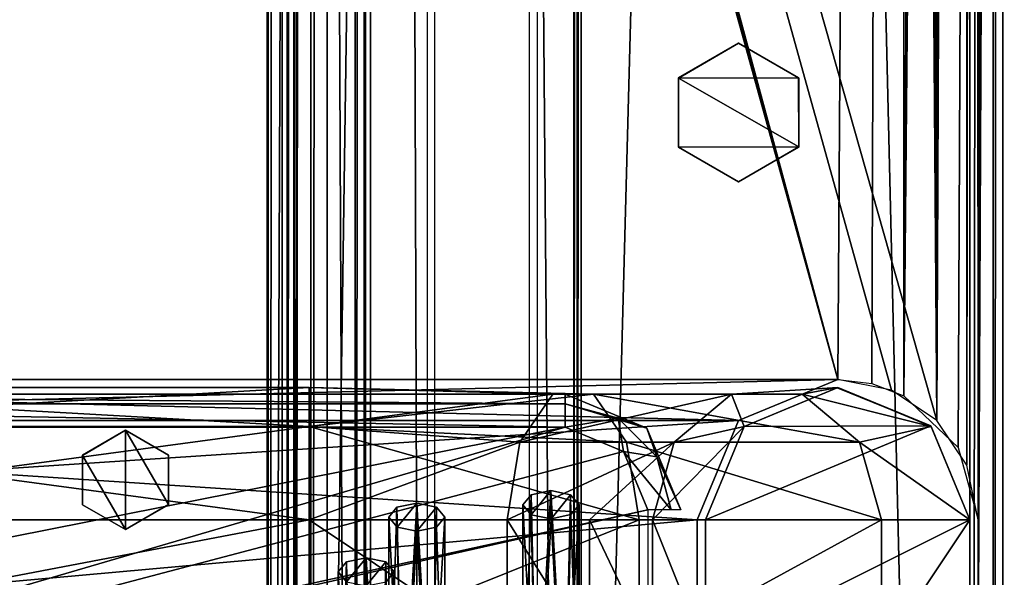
# Model space of a CAD drawing. Header units: millimetres. Extents: x -52 to 137, y -253 to 253.
# Tile 34 of 119: x 2 to 32, y -158 to -141. Entities that reach past the tile are written whole.
import ezdxf

# ---------------------------------------------------------------- set-up
doc = ezdxf.new("R2010")
doc.units = ezdxf.units.MM
doc.header["$LTSCALE"] = 65.185185
for name, color, linetype in [('1049', 7, 'CONTINUOUS'), ('1050', 7, 'CONTINUOUS'), ('1051', 7, 'CONTINUOUS'), ('1052', 7, 'CONTINUOUS'), ('1053', 7, 'CONTINUOUS'), ('1054', 7, 'CONTINUOUS'), ('1058', 7, 'CONTINUOUS'), ('1059', 7, 'CONTINUOUS'), ('1060', 7, 'CONTINUOUS'), ('1177', 7, 'CONTINUOUS'), ('1178', 7, 'CONTINUOUS'), ('1210', 7, 'CONTINUOUS'), ('1211', 7, 'CONTINUOUS'), ('1212', 7, 'CONTINUOUS'), ('1213', 7, 'CONTINUOUS'), ('1214', 7, 'CONTINUOUS'), ('1258', 7, 'CONTINUOUS'), ('1274', 7, 'CONTINUOUS'), ('1275', 7, 'CONTINUOUS'), ('1276', 7, 'CONTINUOUS'), ('1298', 7, 'CONTINUOUS'), ('1299', 7, 'CONTINUOUS'), ('1300', 7, 'CONTINUOUS'), ('244', 7, 'CONTINUOUS'), ('301', 7, 'CONTINUOUS'), ('302', 7, 'CONTINUOUS'), ('303', 7, 'CONTINUOUS'), ('306', 7, 'CONTINUOUS'), ('314', 7, 'CONTINUOUS'), ('315', 7, 'CONTINUOUS'), ('316', 7, 'CONTINUOUS'), ('317', 7, 'CONTINUOUS'), ('318', 7, 'CONTINUOUS'), ('319', 7, 'CONTINUOUS'), ('320', 7, 'CONTINUOUS'), ('321', 7, 'CONTINUOUS'), ('334', 7, 'CONTINUOUS'), ('337', 7, 'CONTINUOUS'), ('343', 7, 'CONTINUOUS'), ('345', 7, 'CONTINUOUS'), ('347', 7, 'CONTINUOUS'), ('395', 7, 'CONTINUOUS'), ('397', 7, 'CONTINUOUS'), ('398', 7, 'CONTINUOUS'), ('399', 7, 'CONTINUOUS'), ('400', 7, 'CONTINUOUS'), ('402', 7, 'CONTINUOUS'), ('403', 7, 'CONTINUOUS'), ('404', 7, 'CONTINUOUS'), ('405', 7, 'CONTINUOUS'), ('407', 7, 'CONTINUOUS')]:
    doc.layers.add(name, color=color, linetype=linetype)

msp = doc.modelspace()

# ---------------------------------------------------------------- linework, layer by layer
at = {"layer": '1049', "linetype": 'Continuous'}
for points in [[(11.38, -165.061, -93.161), (11.805, -165.429, -92.523), (11.38, -157.397, -88.736), (11.38, -165.061, -93.161)], [(11.38, -157.397, -88.736), (11.805, -165.429, -92.523), (11.634, -157.699, -88.212), (11.38, -157.397, -88.736)], [(12.829, -157.697, -88.215), (13.08, -165.061, -93.161), (13.08, -157.397, -88.736), (12.829, -157.697, -88.215)]]:
    msp.add_3dface(points, dxfattribs=at)
at = {"layer": '1050', "linetype": 'Continuous'}
for points in [[(11.631, -157.096, -89.256), (12.227, -156.972, -89.472), (11.805, -164.693, -93.798), (11.631, -157.096, -89.256)], [(11.805, -164.693, -93.798), (12.227, -156.972, -89.472), (12.655, -164.693, -93.798), (11.805, -164.693, -93.798)], [(12.227, -156.972, -89.472), (12.826, -157.094, -89.259), (12.655, -164.693, -93.798), (12.227, -156.972, -89.472)], [(11.38, -165.061, -93.161), (11.38, -157.397, -88.736), (11.631, -157.096, -89.256), (11.38, -165.061, -93.161)], [(11.38, -165.061, -93.161), (11.631, -157.096, -89.256), (11.805, -164.693, -93.798), (11.38, -165.061, -93.161)], [(12.826, -157.094, -89.259), (13.08, -157.397, -88.736), (12.655, -164.693, -93.798), (12.826, -157.094, -89.259)], [(13.08, -157.397, -88.736), (13.08, -165.061, -93.161), (12.655, -164.693, -93.798), (13.08, -157.397, -88.736)]]:
    msp.add_3dface(points, dxfattribs=at)
at = {"layer": '1051', "linetype": 'Continuous'}
for points in [[(11.634, -157.699, -88.212), (12.227, -156.972, -89.472), (11.631, -157.096, -89.256), (11.634, -157.699, -88.212)], [(11.634, -157.699, -88.212), (12.233, -157.822, -88), (12.227, -156.972, -89.472), (11.634, -157.699, -88.212)], [(12.233, -157.822, -88), (12.826, -157.094, -89.259), (12.227, -156.972, -89.472), (12.233, -157.822, -88)], [(11.38, -157.397, -88.736), (11.634, -157.699, -88.212), (11.631, -157.096, -89.256), (11.38, -157.397, -88.736)], [(12.233, -157.822, -88), (12.829, -157.697, -88.215), (12.826, -157.094, -89.259), (12.233, -157.822, -88)], [(12.829, -157.697, -88.215), (13.08, -157.397, -88.736), (12.826, -157.094, -89.259), (12.829, -157.697, -88.215)]]:
    msp.add_3dface(points, dxfattribs=at)
at = {"layer": '1052', "linetype": 'Continuous'}
for points in [[(17.221, -155.066, -92.773), (17.224, -155.669, -91.728), (17.817, -154.942, -92.988), (17.221, -155.066, -92.773)], [(17.224, -155.669, -91.728), (17.823, -155.792, -91.516), (17.817, -154.942, -92.988), (17.224, -155.669, -91.728)], [(17.817, -154.942, -92.988), (17.823, -155.792, -91.516), (18.416, -155.064, -92.775), (17.817, -154.942, -92.988)], [(16.97, -155.367, -92.252), (17.224, -155.669, -91.728), (17.221, -155.066, -92.773), (16.97, -155.367, -92.252)], [(17.823, -155.792, -91.516), (18.419, -155.667, -91.731), (18.416, -155.064, -92.775), (17.823, -155.792, -91.516)], [(18.419, -155.667, -91.731), (18.67, -155.367, -92.252), (18.416, -155.064, -92.775), (18.419, -155.667, -91.731)]]:
    msp.add_3dface(points, dxfattribs=at)
at = {"layer": '1053', "linetype": 'Continuous'}
for points in [[(17.224, -155.669, -91.728), (16.97, -155.367, -92.252), (17.395, -163.399, -96.039), (17.224, -155.669, -91.728)], [(17.395, -163.399, -96.039), (16.97, -155.367, -92.252), (16.97, -163.031, -96.677), (17.395, -163.399, -96.039)], [(18.67, -155.367, -92.252), (18.419, -155.667, -91.731), (18.67, -163.031, -96.677), (18.67, -155.367, -92.252)], [(17.823, -155.792, -91.516), (17.224, -155.669, -91.728), (17.395, -163.399, -96.039), (17.823, -155.792, -91.516)], [(18.245, -163.399, -96.039), (17.823, -155.792, -91.516), (17.395, -163.399, -96.039), (18.245, -163.399, -96.039)], [(18.419, -155.667, -91.731), (17.823, -155.792, -91.516), (18.245, -163.399, -96.039), (18.419, -155.667, -91.731)], [(18.67, -163.031, -96.677), (18.419, -155.667, -91.731), (18.245, -163.399, -96.039), (18.67, -163.031, -96.677)]]:
    msp.add_3dface(points, dxfattribs=at)
at = {"layer": '1054', "linetype": 'Continuous'}
for points in [[(17.221, -155.066, -92.773), (17.817, -154.942, -92.988), (17.395, -162.663, -97.314), (17.221, -155.066, -92.773)], [(17.395, -162.663, -97.314), (17.817, -154.942, -92.988), (18.245, -162.663, -97.314), (17.395, -162.663, -97.314)], [(17.817, -154.942, -92.988), (18.416, -155.064, -92.775), (18.245, -162.663, -97.314), (17.817, -154.942, -92.988)], [(16.97, -155.367, -92.252), (17.221, -155.066, -92.773), (16.97, -163.031, -96.677), (16.97, -155.367, -92.252)], [(16.97, -163.031, -96.677), (17.221, -155.066, -92.773), (17.395, -162.663, -97.314), (16.97, -163.031, -96.677)], [(18.416, -155.064, -92.775), (18.67, -155.367, -92.252), (18.245, -162.663, -97.314), (18.416, -155.064, -92.775)], [(18.67, -155.367, -92.252), (18.67, -163.031, -96.677), (18.245, -162.663, -97.314), (18.67, -155.367, -92.252)]]:
    msp.add_3dface(points, dxfattribs=at)
at = {"layer": '1058', "linetype": 'Continuous'}
for points in [[(12.91, -155.747, -91.594), (13.164, -156.049, -91.07), (13.161, -155.446, -92.114), (12.91, -155.747, -91.594)], [(13.161, -155.446, -92.114), (13.164, -156.049, -91.07), (13.757, -155.322, -92.33), (13.161, -155.446, -92.114)], [(13.164, -156.049, -91.07), (13.763, -156.172, -90.857), (13.757, -155.322, -92.33), (13.164, -156.049, -91.07)], [(13.757, -155.322, -92.33), (13.763, -156.172, -90.857), (14.356, -155.444, -92.117), (13.757, -155.322, -92.33)], [(13.763, -156.172, -90.857), (14.359, -156.047, -91.073), (14.356, -155.444, -92.117), (13.763, -156.172, -90.857)], [(14.359, -156.047, -91.073), (14.61, -155.747, -91.594), (14.356, -155.444, -92.117), (14.359, -156.047, -91.073)]]:
    msp.add_3dface(points, dxfattribs=at)
at = {"layer": '1059', "linetype": 'Continuous'}
for points in [[(13.164, -156.049, -91.07), (12.91, -155.747, -91.594), (13.335, -163.779, -95.381), (13.164, -156.049, -91.07)], [(13.335, -163.779, -95.381), (12.91, -155.747, -91.594), (12.91, -163.411, -96.019), (13.335, -163.779, -95.381)], [(14.61, -155.747, -91.594), (14.359, -156.047, -91.073), (14.61, -163.411, -96.019), (14.61, -155.747, -91.594)], [(13.763, -156.172, -90.857), (13.164, -156.049, -91.07), (13.335, -163.779, -95.381), (13.763, -156.172, -90.857)], [(14.359, -156.047, -91.073), (13.763, -156.172, -90.857), (14.185, -163.779, -95.381), (14.359, -156.047, -91.073)], [(14.61, -163.411, -96.019), (14.359, -156.047, -91.073), (14.185, -163.779, -95.381), (14.61, -163.411, -96.019)], [(14.185, -163.779, -95.381), (13.763, -156.172, -90.857), (13.335, -163.779, -95.381), (14.185, -163.779, -95.381)]]:
    msp.add_3dface(points, dxfattribs=at)
at = {"layer": '1060', "linetype": 'Continuous'}
for points in [[(12.91, -155.747, -91.594), (13.161, -155.446, -92.114), (12.91, -163.411, -96.019), (12.91, -155.747, -91.594)], [(12.91, -163.411, -96.019), (13.161, -155.446, -92.114), (13.335, -163.043, -96.656), (12.91, -163.411, -96.019)], [(13.161, -155.446, -92.114), (13.757, -155.322, -92.33), (13.335, -163.043, -96.656), (13.161, -155.446, -92.114)], [(13.335, -163.043, -96.656), (13.757, -155.322, -92.33), (14.185, -163.043, -96.656), (13.335, -163.043, -96.656)], [(13.757, -155.322, -92.33), (14.356, -155.444, -92.117), (14.185, -163.043, -96.656), (13.757, -155.322, -92.33)], [(14.356, -155.444, -92.117), (14.61, -155.747, -91.594), (14.185, -163.043, -96.656), (14.356, -155.444, -92.117)], [(14.61, -155.747, -91.594), (14.61, -163.411, -96.019), (14.185, -163.043, -96.656), (14.61, -155.747, -91.594)]]:
    msp.add_3dface(points, dxfattribs=at)
at = {"layer": '1177', "linetype": 'Continuous'}
for points in [[(17.399, 247.5, 41.044), (17.399, -247.5, 41.044), (30.5, 247.5, 41.044), (17.399, 247.5, 41.044)], [(30.5, 247.5, 41.044), (17.399, -247.5, 41.044), (30.5, -247.5, 41.044), (30.5, 247.5, 41.044)]]:
    msp.add_3dface(points, dxfattribs=at)
at = {"layer": '1178', "linetype": 'Continuous'}
for points in [[(30.5, 247.5, 41.044), (30.5, -247.5, 41.044), (32.621, -247.5, 40.166), (30.5, 247.5, 41.044)], [(32.621, 247.5, 40.166), (30.5, 247.5, 41.044), (32.621, -247.5, 40.166), (32.621, 247.5, 40.166)]]:
    msp.add_3dface(points, dxfattribs=at)
at = {"layer": '1210', "linetype": 'Continuous'}
for points in [[(31.5, -247.5, 5.784), (31.5, -247.5, 36.544), (31.5, 247.5, 36.544), (31.5, -247.5, 5.784)], [(31.5, 247.5, 5.784), (31.5, -247.5, 5.784), (31.5, 247.5, 36.544), (31.5, 247.5, 5.784)]]:
    msp.add_3dface(points, dxfattribs=at)
at = {"layer": '1211', "linetype": 'Continuous'}
for points in [[(30.5, 247.5, 37.544), (31.207, 247.5, 37.252), (30.5, -247.5, 37.544), (30.5, 247.5, 37.544)], [(30.5, -247.5, 37.544), (31.207, 247.5, 37.252), (31.207, -247.5, 37.252), (30.5, -247.5, 37.544)], [(31.5, 247.5, 36.544), (31.5, -247.5, 36.544), (31.207, -247.5, 37.252), (31.5, 247.5, 36.544)], [(31.207, 247.5, 37.252), (31.5, 247.5, 36.544), (31.207, -247.5, 37.252), (31.207, 247.5, 37.252)]]:
    msp.add_3dface(points, dxfattribs=at)
at = {"layer": '1212', "linetype": 'Continuous'}
for points in [[(30.5, 247.5, 37.544), (30.5, -247.5, 37.544), (18.734, 247.5, 37.544), (30.5, 247.5, 37.544)], [(18.734, 247.5, 37.544), (30.5, -247.5, 37.544), (18.734, -247.5, 37.544), (18.734, 247.5, 37.544)]]:
    msp.add_3dface(points, dxfattribs=at)
at = {"layer": '1213', "linetype": 'Continuous'}
for points in [[(18.508, -247.5, 37.491), (18.508, 247.5, 37.491), (18.618, 247.5, 37.531), (18.508, -247.5, 37.491)], [(18.618, -247.5, 37.531), (18.508, -247.5, 37.491), (18.618, 247.5, 37.531), (18.618, -247.5, 37.531)], [(18.734, 247.5, 37.544), (18.734, -247.5, 37.544), (18.618, -247.5, 37.531), (18.734, 247.5, 37.544)], [(18.734, 247.5, 37.544), (18.618, -247.5, 37.531), (18.618, 247.5, 37.531), (18.734, 247.5, 37.544)]]:
    msp.add_3dface(points, dxfattribs=at)
at = {"layer": '1214', "linetype": 'Continuous'}
for points in [[(18.508, 247.5, 37.491), (18.508, -247.5, 37.491), (14.305, 247.5, 35.363), (18.508, 247.5, 37.491)], [(14.305, 247.5, 35.363), (18.508, -247.5, 37.491), (14.305, -247.5, 35.363), (14.305, 247.5, 35.363)]]:
    msp.add_3dface(points, dxfattribs=at)
at = {"layer": '1258', "linetype": 'Continuous'}
for points in [[(31.5, -200.874, -65.138), (31.5, -238.161, -65.138), (31.5, 247, 5.284), (31.5, -200.874, -65.138)], [(31.5, 247, 5.284), (31.5, -238.161, -65.138), (31.5, -239.929, -64.406), (31.5, 247, 5.284)], [(31.5, -198.375, -65.81), (31.5, -200.874, -65.138), (31.5, 247, 5.284), (31.5, -198.375, -65.81)], [(31.5, -196.544, -67.638), (31.5, -198.375, -65.81), (31.5, 247, 5.284), (31.5, -196.544, -67.638)], [(31.5, -173.611, -107.36), (31.5, -196.544, -67.638), (31.5, 247, 5.284), (31.5, -173.611, -107.36)], [(31.5, 196.544, -67.638), (31.5, -173.611, -107.36), (31.5, 247, 5.284), (31.5, 196.544, -67.638)], [(31.5, -247, 5.284), (31.5, 247, 5.284), (31.5, -247, -30.454), (31.5, -247, 5.284)], [(31.5, -247, -30.454), (31.5, 247, 5.284), (31.5, -246.809, -31.411), (31.5, -247, -30.454)], [(31.5, -246.809, -31.411), (31.5, 247, 5.284), (31.5, -246.268, -32.222), (31.5, -246.809, -31.411)], [(31.5, -246.268, -32.222), (31.5, 247, 5.284), (31.5, -242.126, -36.364), (31.5, -246.268, -32.222)], [(31.5, -242.126, -36.364), (31.5, 247, 5.284), (31.5, -241.042, -37.987), (31.5, -242.126, -36.364)], [(31.5, -241.042, -37.987), (31.5, 247, 5.284), (31.5, -240.661, -39.9), (31.5, -241.042, -37.987)], [(31.5, -240.661, -39.9), (31.5, 247, 5.284), (31.5, -240.661, -62.638), (31.5, -240.661, -39.9)], [(31.5, -240.661, -62.638), (31.5, 247, 5.284), (31.5, -239.929, -64.406), (31.5, -240.661, -62.638)], [(31.5, 173.611, -107.36), (31.5, -173.611, -107.36), (31.5, 196.544, -67.638), (31.5, 173.611, -107.36)]]:
    msp.add_3dface(points, dxfattribs=at)
at = {"layer": '1274', "color": 7, "linetype": 'Continuous'}
for points in [[(4.944, -153.116, -107.36), (3.645, -153.866, -114.36), (3.64, -153.875, -107.36), (4.944, -153.116, -107.36)], [(4.944, -153.116, -114.36), (3.645, -153.866, -114.36), (4.944, -153.116, -107.36), (4.944, -153.116, -114.36)], [(3.645, -153.866, -114.36), (3.645, -155.366, -114.36), (3.64, -153.875, -107.36), (3.645, -153.866, -114.36)], [(3.64, -153.875, -107.36), (3.645, -155.366, -114.36), (3.646, -155.366, -107.36), (3.64, -153.875, -107.36)], [(3.645, -155.366, -114.36), (4.944, -156.116, -114.36), (3.646, -155.366, -107.36), (3.645, -155.366, -114.36)], [(3.646, -155.366, -107.36), (4.944, -156.116, -114.36), (4.944, -156.116, -107.36), (3.646, -155.366, -107.36)]]:
    msp.add_3dface(points, dxfattribs=at)
at = {"layer": '1275', "color": 7, "linetype": 'Continuous'}
for points in [[(4.944, -153.116, -114.36), (4.944, -153.116, -107.36), (6.242, -153.865, -107.36), (4.944, -153.116, -114.36)], [(6.243, -153.866, -114.36), (4.944, -153.116, -114.36), (6.242, -153.865, -107.36), (6.243, -153.866, -114.36)], [(6.248, -155.356, -107.36), (6.243, -153.866, -114.36), (6.242, -153.865, -107.36), (6.248, -155.356, -107.36)], [(6.243, -155.366, -114.36), (6.243, -153.866, -114.36), (6.248, -155.356, -107.36), (6.243, -155.366, -114.36)], [(4.944, -156.116, -107.36), (6.243, -155.366, -114.36), (6.248, -155.356, -107.36), (4.944, -156.116, -107.36)], [(4.944, -156.116, -107.36), (4.944, -156.116, -114.36), (6.243, -155.366, -114.36), (4.944, -156.116, -107.36)]]:
    msp.add_3dface(points, dxfattribs=at)
at = {"layer": '1276', "color": 7, "linetype": 'Continuous'}
for points in [[(4.944, -153.116, -107.36), (3.64, -153.875, -107.36), (4.944, -156.116, -107.36), (4.944, -153.116, -107.36)], [(4.944, -153.116, -107.36), (4.944, -156.116, -107.36), (6.248, -155.356, -107.36), (4.944, -153.116, -107.36)], [(4.944, -153.116, -107.36), (6.248, -155.356, -107.36), (6.242, -153.865, -107.36), (4.944, -153.116, -107.36)], [(3.64, -153.875, -107.36), (3.646, -155.366, -107.36), (4.944, -156.116, -107.36), (3.64, -153.875, -107.36)]]:
    msp.add_3dface(points, dxfattribs=at)
at = {"layer": '1298', "color": 7, "linetype": 'Continuous'}
for points in [[(23.5, -141.4, -108.36), (21.676, -142.461, -108.36), (25.316, -142.447, -108.36), (23.5, -141.4, -108.36)], [(25.316, -142.447, -108.36), (21.676, -142.461, -108.36), (25.324, -144.539, -108.36), (25.316, -142.447, -108.36)], [(21.676, -142.461, -108.36), (21.684, -144.553, -108.36), (25.324, -144.539, -108.36), (21.676, -142.461, -108.36)], [(21.684, -144.553, -108.36), (23.5, -145.6, -108.36), (25.324, -144.539, -108.36), (21.684, -144.553, -108.36)]]:
    msp.add_3dface(points, dxfattribs=at)
at = {"layer": '1299', "color": 7, "linetype": 'Continuous'}
for points in [[(21.676, -142.461, -108.36), (23.5, -141.4, -108.36), (21.681, -142.45, -114.36), (21.676, -142.461, -108.36)], [(21.681, -142.45, -114.36), (23.5, -141.4, -108.36), (23.5, -141.4, -114.36), (21.681, -142.45, -114.36)], [(21.681, -144.55, -114.36), (21.676, -142.461, -108.36), (21.681, -142.45, -114.36), (21.681, -144.55, -114.36)], [(21.684, -144.553, -108.36), (21.676, -142.461, -108.36), (21.681, -144.55, -114.36), (21.684, -144.553, -108.36)], [(23.5, -145.6, -114.36), (21.684, -144.553, -108.36), (21.681, -144.55, -114.36), (23.5, -145.6, -114.36)], [(23.5, -145.6, -108.36), (21.684, -144.553, -108.36), (23.5, -145.6, -114.36), (23.5, -145.6, -108.36)]]:
    msp.add_3dface(points, dxfattribs=at)
at = {"layer": '1300', "color": 7, "linetype": 'Continuous'}
for points in [[(23.5, -141.4, -108.36), (25.316, -142.447, -108.36), (23.5, -141.4, -114.36), (23.5, -141.4, -108.36)], [(23.5, -141.4, -114.36), (25.316, -142.447, -108.36), (25.319, -142.45, -114.36), (23.5, -141.4, -114.36)], [(25.316, -142.447, -108.36), (25.324, -144.539, -108.36), (25.319, -142.45, -114.36), (25.316, -142.447, -108.36)], [(25.319, -142.45, -114.36), (25.324, -144.539, -108.36), (25.319, -144.55, -114.36), (25.319, -142.45, -114.36)], [(25.324, -144.539, -108.36), (23.5, -145.6, -108.36), (25.319, -144.55, -114.36), (25.324, -144.539, -108.36)], [(23.5, -145.6, -108.36), (23.5, -145.6, -114.36), (25.319, -144.55, -114.36), (23.5, -145.6, -108.36)]]:
    msp.add_3dface(points, dxfattribs=at)
at = {"layer": '244', "color": 7, "linetype": 'Continuous'}
for points in [[(18.25, -153.025, -122.063), (20.018, -153.757, -122.063), (-22.825, -165.052, -122.063), (18.25, -153.025, -122.063)], [(-20.75, -160.75, -122.063), (18.25, -153.025, -122.063), (-22.825, -165.052, -122.063), (-20.75, -160.75, -122.063)], [(-18.25, -153.025, -122.063), (18.25, -153.025, -122.063), (-20.75, -160.75, -122.063), (-18.25, -153.025, -122.063)], [(20.018, -153.757, -122.063), (20.75, -155.525, -122.063), (-22.825, -165.052, -122.063), (20.018, -153.757, -122.063)], [(20.75, -160.75, -122.063), (-35.858, -168.293, -122.063), (20.75, -155.525, -122.063), (20.75, -160.75, -122.063)], [(20.75, -155.525, -122.063), (-35.858, -168.293, -122.063), (-22.825, -165.052, -122.063), (20.75, -155.525, -122.063)]]:
    msp.add_3dface(points, dxfattribs=at)
at = {"layer": '301', "color": 7, "linetype": 'Continuous'}
for points in [[(18.25, -152.317, -121.77), (18.25, -152.025, -121.063), (20.725, -153.05, -121.063), (18.25, -152.317, -121.77)], [(18.25, -153.025, -122.063), (18.25, -152.317, -121.77), (19.854, -152.747, -121.77), (18.25, -153.025, -122.063)], [(19.854, -152.747, -121.77), (18.25, -152.317, -121.77), (20.725, -153.05, -121.063), (19.854, -152.747, -121.77)], [(20.018, -153.757, -122.063), (18.25, -153.025, -122.063), (19.854, -152.747, -121.77), (20.018, -153.757, -122.063)], [(20.018, -153.757, -122.063), (19.854, -152.747, -121.77), (21.027, -153.921, -121.77), (20.018, -153.757, -122.063)], [(21.027, -153.921, -121.77), (19.854, -152.747, -121.77), (20.725, -153.05, -121.063), (21.027, -153.921, -121.77)], [(21.75, -155.525, -121.063), (21.027, -153.921, -121.77), (20.725, -153.05, -121.063), (21.75, -155.525, -121.063)], [(20.75, -155.525, -122.063), (20.018, -153.757, -122.063), (21.457, -155.525, -121.77), (20.75, -155.525, -122.063)], [(20.018, -153.757, -122.063), (21.027, -153.921, -121.77), (21.457, -155.525, -121.77), (20.018, -153.757, -122.063)], [(21.457, -155.525, -121.77), (21.027, -153.921, -121.77), (21.75, -155.525, -121.063), (21.457, -155.525, -121.77)]]:
    msp.add_3dface(points, dxfattribs=at)
at = {"layer": '302', "color": 7, "linetype": 'Continuous'}
for points in [[(18.25, -152.025, -121.063), (18.25, -152.317, -121.77), (-18.25, -152.025, -121.063), (18.25, -152.025, -121.063)], [(-18.25, -152.025, -121.063), (18.25, -152.317, -121.77), (-18.25, -152.317, -121.77), (-18.25, -152.025, -121.063)], [(18.25, -153.025, -122.063), (-18.25, -153.025, -122.063), (-18.25, -152.317, -121.77), (18.25, -153.025, -122.063)], [(18.25, -152.317, -121.77), (18.25, -153.025, -122.063), (-18.25, -152.317, -121.77), (18.25, -152.317, -121.77)]]:
    msp.add_3dface(points, dxfattribs=at)
at = {"layer": '303', "color": 7, "linetype": 'Continuous'}
for points in [[(18.25, -152.025, -121.063), (-18.25, -152.025, -121.063), (18.25, -152.025, -119.36), (18.25, -152.025, -121.063)], [(18.25, -152.025, -119.36), (-18.25, -152.025, -121.063), (-18.25, -152.025, -119.36), (18.25, -152.025, -119.36)]]:
    msp.add_3dface(points, dxfattribs=at)
at = {"layer": '306', "color": 7, "linetype": 'Continuous'}
for points in [[(20.725, -153.05, -121.063), (18.25, -152.025, -121.063), (20.725, -153.05, -119.36), (20.725, -153.05, -121.063)], [(18.25, -152.025, -121.063), (18.25, -152.025, -119.36), (20.725, -153.05, -119.36), (18.25, -152.025, -121.063)], [(21.75, -155.525, -121.063), (20.725, -153.05, -121.063), (21.75, -155.525, -119.36), (21.75, -155.525, -121.063)], [(21.75, -155.525, -119.36), (20.725, -153.05, -121.063), (20.725, -153.05, -119.36), (21.75, -155.525, -119.36)]]:
    msp.add_3dface(points, dxfattribs=at)
at = {"layer": '314', "linetype": 'Continuous'}
for points in [[(9.836, 247.5, 37.012), (10.036, 247.5, 36.568), (9.836, -247.5, 37.012), (9.836, 247.5, 37.012)], [(9.836, -247.5, 37.012), (10.036, 247.5, 36.568), (10.036, -247.5, 36.568), (9.836, -247.5, 37.012)], [(10.108, 247.5, 37.416), (9.836, 247.5, 37.012), (10.108, -247.5, 37.416), (10.108, 247.5, 37.416)], [(10.108, -247.5, 37.416), (9.836, 247.5, 37.012), (9.836, -247.5, 37.012), (10.108, -247.5, 37.416)]]:
    msp.add_3dface(points, dxfattribs=at)
at = {"layer": '315', "linetype": 'Continuous'}
for points in [[(10.108, 247.5, 37.416), (10.108, -247.5, 37.416), (17.173, 247.5, 40.991), (10.108, 247.5, 37.416)], [(17.173, 247.5, 40.991), (10.108, -247.5, 37.416), (17.173, -247.5, 40.991), (17.173, 247.5, 40.991)]]:
    msp.add_3dface(points, dxfattribs=at)
at = {"layer": '316', "linetype": 'Continuous'}
for points in [[(12.355, -247.5, 31.299), (12.355, 247.5, 31.299), (14.075, -247.5, 35.122), (12.355, -247.5, 31.299)], [(14.075, -247.5, 35.122), (12.355, 247.5, 31.299), (14.075, 247.5, 35.122), (14.075, -247.5, 35.122)]]:
    msp.add_3dface(points, dxfattribs=at)
at = {"layer": '317', "linetype": 'Continuous'}
for points in [[(11.899, -247.5, 31.004), (11.899, 247.5, 31.004), (12.171, 247.5, 31.085), (11.899, -247.5, 31.004)], [(11.899, -247.5, 31.004), (12.171, 247.5, 31.085), (12.171, -247.5, 31.085), (11.899, -247.5, 31.004)], [(12.171, 247.5, 31.085), (12.355, 247.5, 31.299), (12.171, -247.5, 31.085), (12.171, 247.5, 31.085)], [(12.171, -247.5, 31.085), (12.355, 247.5, 31.299), (12.355, -247.5, 31.299), (12.171, -247.5, 31.085)]]:
    msp.add_3dface(points, dxfattribs=at)
at = {"layer": '318', "linetype": 'Continuous'}
for points in [[(9.684, -247.5, 31.004), (9.684, 247.5, 31.004), (11.899, -247.5, 31.004), (9.684, -247.5, 31.004)], [(11.899, -247.5, 31.004), (9.684, 247.5, 31.004), (11.899, 247.5, 31.004), (11.899, -247.5, 31.004)]]:
    msp.add_3dface(points, dxfattribs=at)
at = {"layer": '319', "linetype": 'Continuous'}
for points in [[(9.228, -247.5, 31.71), (9.228, 247.5, 31.71), (9.264, 247.5, 31.233), (9.228, -247.5, 31.71)], [(9.228, -247.5, 31.71), (9.264, 247.5, 31.233), (9.264, -247.5, 31.233), (9.228, -247.5, 31.71)], [(9.264, 247.5, 31.233), (9.684, 247.5, 31.004), (9.264, -247.5, 31.233), (9.264, 247.5, 31.233)], [(9.264, -247.5, 31.233), (9.684, 247.5, 31.004), (9.684, -247.5, 31.004), (9.264, -247.5, 31.233)]]:
    msp.add_3dface(points, dxfattribs=at)
at = {"layer": '320', "linetype": 'Continuous'}
for points in [[(11.048, -247.5, 35.755), (11.048, 247.5, 35.755), (9.228, -247.5, 31.71), (11.048, -247.5, 35.755)], [(11.048, 247.5, 35.755), (9.228, 247.5, 31.71), (9.228, -247.5, 31.71), (11.048, 247.5, 35.755)]]:
    msp.add_3dface(points, dxfattribs=at)
at = {"layer": '321', "linetype": 'Continuous'}
for points in [[(10.036, -247.5, 36.568), (10.036, 247.5, 36.568), (10.549, 247.5, 36.171), (10.036, -247.5, 36.568)], [(10.549, -247.5, 36.171), (10.036, -247.5, 36.568), (10.549, 247.5, 36.171), (10.549, -247.5, 36.171)], [(11.048, -247.5, 35.755), (10.549, -247.5, 36.171), (11.048, 247.5, 35.755), (11.048, -247.5, 35.755)], [(11.048, 247.5, 35.755), (10.549, -247.5, 36.171), (10.549, 247.5, 36.171), (11.048, 247.5, 35.755)]]:
    msp.add_3dface(points, dxfattribs=at)
at = {"layer": '334', "color": 7, "linetype": 'Continuous'}
for points in [[(28.5, -152.075, -100.36), (28.5, 152.08, -100.36), (28.5, -152.075, -114.36), (28.5, -152.075, -100.36)], [(28.5, -152.075, -114.36), (28.5, 152.08, -100.36), (28.5, 152.08, -114.36), (28.5, -152.075, -114.36)]]:
    msp.add_3dface(points, dxfattribs=at)
at = {"layer": '337', "color": 7, "linetype": 'Continuous'}
for points in [[(28.5, -152.075, -100.36), (30.143, -153.639, -100.36), (31.5, 170, -100.36), (28.5, -152.075, -100.36)], [(30.75, 155.83, -100.36), (28.5, -152.075, -100.36), (31.5, 170, -100.36), (30.75, 155.83, -100.36)], [(30.143, -153.639, -100.36), (30.75, -155.825, -100.36), (31.5, 170, -100.36), (30.143, -153.639, -100.36)], [(30.75, -159.825, -100.36), (31.5, -170, -100.36), (31.5, 170, -100.36), (30.75, -159.825, -100.36)], [(30.75, -155.825, -100.36), (30.75, -159.825, -100.36), (31.5, 170, -100.36), (30.75, -155.825, -100.36)], [(30.143, 153.644, -100.36), (28.5, -152.075, -100.36), (30.75, 155.83, -100.36), (30.143, 153.644, -100.36)], [(28.5, 152.08, -100.36), (28.5, -152.075, -100.36), (30.143, 153.644, -100.36), (28.5, 152.08, -100.36)]]:
    msp.add_3dface(points, dxfattribs=at)
at = {"layer": '343', "color": 7, "linetype": 'Continuous'}
for points in [[(-29.5, 50.5, -119.36), (-28.791, 50.128, -119.36), (26.5, -151.575, -119.36), (-29.5, 50.5, -119.36)], [(-26.5, -151.575, -119.36), (-29.5, 50.5, -119.36), (26.5, -151.575, -119.36), (-26.5, -151.575, -119.36)], [(29.5, 50.5, -119.36), (29.5, -152.815, -119.36), (28.791, 50.128, -119.36), (29.5, 50.5, -119.36)], [(-28.791, 50.128, -119.36), (-28, 50, -119.36), (26.5, -151.575, -119.36), (-28.791, 50.128, -119.36)], [(28.791, 50.128, -119.36), (29.5, -152.815, -119.36), (28, 50, -119.36), (28.791, 50.128, -119.36)], [(28, 50, -119.36), (29.5, -152.815, -119.36), (-28, 50, -119.36), (28, 50, -119.36)], [(-28, 50, -119.36), (29.5, -152.815, -119.36), (28.123, -151.898, -119.36), (-28, 50, -119.36)], [(26.5, -151.575, -119.36), (-28, 50, -119.36), (28.123, -151.898, -119.36), (26.5, -151.575, -119.36)], [(-23.495, -152.821, -119.36), (-26.5, -151.575, -119.36), (23.496, -152.82, -119.36), (-23.495, -152.821, -119.36)], [(23.496, -152.82, -119.36), (-26.5, -151.575, -119.36), (26.5, -151.575, -119.36), (23.496, -152.82, -119.36)], [(22.25, -155.825, -119.36), (-23.495, -152.821, -119.36), (23.496, -152.82, -119.36), (22.25, -155.825, -119.36)], [(-22.25, -155.825, -119.36), (-23.495, -152.821, -119.36), (22.25, -155.825, -119.36), (-22.25, -155.825, -119.36)], [(-22.25, -159.825, -119.36), (-22.25, -155.825, -119.36), (22.25, -159.825, -119.36), (-22.25, -159.825, -119.36)], [(22.25, -159.825, -119.36), (-22.25, -155.825, -119.36), (22.25, -155.825, -119.36), (22.25, -159.825, -119.36)]]:
    msp.add_3dface(points, dxfattribs=at)
at = {"layer": '345', "color": 7, "linetype": 'Continuous'}
for points in [[(-26.5, -151.575, -114.36), (28.5, 152.08, -114.36), (27.531, 151.707, -114.36), (-26.5, -151.575, -114.36)], [(28.5, 152.08, -114.36), (-26.5, -151.575, -114.36), (26.5, -151.575, -114.36), (28.5, 152.08, -114.36)], [(27.531, -151.702, -114.36), (28.5, 152.08, -114.36), (26.5, -151.575, -114.36), (27.531, -151.702, -114.36)], [(28.5, -152.075, -114.36), (28.5, 152.08, -114.36), (27.531, -151.702, -114.36), (28.5, -152.075, -114.36)], [(26.5, 151.58, -114.36), (-26.5, -151.575, -114.36), (27.531, 151.707, -114.36), (26.5, 151.58, -114.36)], [(-28.5, -152.075, -114.36), (-27.531, -151.702, -114.36), (26.5, 151.58, -114.36), (-28.5, -152.075, -114.36)], [(-26.5, 151.58, -114.36), (-28.5, -152.075, -114.36), (26.5, 151.58, -114.36), (-26.5, 151.58, -114.36)], [(-27.531, -151.702, -114.36), (-26.5, -151.575, -114.36), (26.5, 151.58, -114.36), (-27.531, -151.702, -114.36)], [(-26.5, -151.575, -114.36), (-23.496, -152.82, -114.36), (26.5, -151.575, -114.36), (-26.5, -151.575, -114.36)], [(26.5, -151.575, -114.36), (-23.496, -152.82, -114.36), (23.495, -152.821, -114.36), (26.5, -151.575, -114.36)], [(-23.496, -152.82, -114.36), (-22.25, -155.825, -114.36), (23.495, -152.821, -114.36), (-23.496, -152.82, -114.36)], [(23.495, -152.821, -114.36), (-22.25, -155.825, -114.36), (22.25, -155.825, -114.36), (23.495, -152.821, -114.36)], [(22.25, -155.825, -114.36), (-22.25, -155.825, -114.36), (-22.25, -159.825, -114.36), (22.25, -155.825, -114.36)], [(22.25, -159.825, -114.36), (22.25, -155.825, -114.36), (-22.25, -159.825, -114.36), (22.25, -159.825, -114.36)]]:
    msp.add_3dface(points, dxfattribs=at)
at = {"layer": '347', "color": 7, "linetype": 'Continuous'}
for points in [[(32.328, 170, -118.188), (32.328, -170, -118.188), (30.75, -159.825, -119.16), (32.328, 170, -118.188)], [(30.75, -155.825, -119.16), (32.328, 170, -118.188), (30.75, -159.825, -119.16), (30.75, -155.825, -119.16)], [(32.328, 170, -118.188), (30.75, -155.825, -119.16), (30.75, 155.83, -119.16), (32.328, 170, -118.188)], [(30.75, -155.825, -119.16), (30.643, 52.5, -119.193), (30.75, 155.83, -119.16), (30.75, -155.825, -119.16)], [(30.348, 51.393, -119.269), (30.643, 52.5, -119.193), (30.411, -154.166, -119.255), (30.348, 51.393, -119.269)], [(30.411, -154.166, -119.255), (30.643, 52.5, -119.193), (30.75, -155.825, -119.16), (30.411, -154.166, -119.255)], [(29.5, 50.5, -119.36), (30.348, 51.393, -119.269), (29.5, -152.815, -119.36), (29.5, 50.5, -119.36)], [(29.5, -152.815, -119.36), (30.348, 51.393, -119.269), (30.411, -154.166, -119.255), (29.5, -152.815, -119.36)]]:
    msp.add_3dface(points, dxfattribs=at)
at = {"layer": '395', "color": 7, "linetype": 'Continuous'}
for points in [[(10.5, -155.825, -160.356), (10.5, -159.825, -160.356), (-10.5, -159.825, -160.356), (10.5, -155.825, -160.356)], [(-10.5, -155.825, -160.356), (10.5, -155.825, -160.356), (-10.5, -159.825, -160.356), (-10.5, -155.825, -160.356)]]:
    msp.add_3dface(points, dxfattribs=at)
at = {"layer": '397', "color": 7, "linetype": 'Continuous'}
for points in [[(-10.5, -159.825, -152.356), (10.5, -159.825, -152.356), (-10.5, -155.825, -152.356), (-10.5, -159.825, -152.356)], [(10.5, -159.825, -152.356), (10.5, -155.825, -152.356), (-10.5, -155.825, -152.356), (10.5, -159.825, -152.356)]]:
    msp.add_3dface(points, dxfattribs=at)
at = {"layer": '398', "color": 7, "linetype": 'Continuous'}
for points in [[(10.5, -151.825, -156.356), (10.5, -152.997, -159.184), (-10.5, -151.825, -156.356), (10.5, -151.825, -156.356)], [(-10.5, -151.825, -156.356), (10.5, -152.997, -159.184), (-10.5, -152.997, -159.184), (-10.5, -151.825, -156.356)], [(10.5, -152.997, -153.527), (10.5, -151.825, -156.356), (-10.5, -152.997, -153.527), (10.5, -152.997, -153.527)], [(-10.5, -152.997, -153.527), (10.5, -151.825, -156.356), (-10.5, -151.825, -156.356), (-10.5, -152.997, -153.527)], [(10.5, -155.825, -160.356), (-10.5, -155.825, -160.356), (-10.5, -152.997, -159.184), (10.5, -155.825, -160.356)], [(10.5, -152.997, -159.184), (10.5, -155.825, -160.356), (-10.5, -152.997, -159.184), (10.5, -152.997, -159.184)], [(-10.5, -155.825, -152.356), (10.5, -155.825, -152.356), (10.5, -152.997, -153.527), (-10.5, -155.825, -152.356)], [(-10.5, -155.825, -152.356), (10.5, -152.997, -153.527), (-10.5, -152.997, -153.527), (-10.5, -155.825, -152.356)]]:
    msp.add_3dface(points, dxfattribs=at)
at = {"layer": '399', "color": 7, "linetype": 'Continuous'}
for points in [[(10.5, -152.997, -159.184), (10.5, -151.825, -156.356), (19.11, -152.021, -155.287), (10.5, -152.997, -159.184)], [(10.5, -151.825, -156.356), (10.5, -152.997, -153.527), (17.875, -152.021, -153.145), (10.5, -151.825, -156.356)], [(19.11, -152.021, -155.287), (10.5, -151.825, -156.356), (17.875, -152.021, -153.145), (19.11, -152.021, -155.287)], [(25.427, -152.021, -148.974), (23.286, -152.021, -147.738), (26.5, -151.825, -140.356), (25.427, -152.021, -148.974)], [(26.5, -151.825, -140.356), (23.286, -152.021, -147.738), (23.672, -152.997, -140.356), (26.5, -151.825, -140.356)], [(29.328, -152.997, -140.356), (25.427, -152.021, -148.974), (26.5, -151.825, -140.356), (29.328, -152.997, -140.356)], [(20.109, -153.474, -157.02), (10.5, -152.997, -159.184), (19.11, -152.021, -155.287), (20.109, -153.474, -157.02)], [(17.875, -152.021, -153.145), (10.5, -152.997, -153.527), (16.876, -153.474, -151.413), (17.875, -152.021, -153.145)], [(17.875, -152.021, -153.145), (16.876, -153.474, -151.413), (23.286, -152.021, -147.738), (17.875, -152.021, -153.145)], [(23.286, -152.021, -147.738), (16.876, -153.474, -151.413), (21.554, -153.474, -146.738), (23.286, -152.021, -147.738)], [(19.11, -152.021, -155.287), (17.875, -152.021, -153.145), (25.427, -152.021, -148.974), (19.11, -152.021, -155.287)], [(25.427, -152.021, -148.974), (17.875, -152.021, -153.145), (23.286, -152.021, -147.738), (25.427, -152.021, -148.974)], [(20.109, -153.474, -157.02), (19.11, -152.021, -155.287), (27.159, -153.474, -149.974), (20.109, -153.474, -157.02)], [(27.159, -153.474, -149.974), (19.11, -152.021, -155.287), (25.427, -152.021, -148.974), (27.159, -153.474, -149.974)], [(23.286, -152.021, -147.738), (21.554, -153.474, -146.738), (23.672, -152.997, -140.356), (23.286, -152.021, -147.738)], [(27.159, -153.474, -149.974), (25.427, -152.021, -148.974), (29.328, -152.997, -140.356), (27.159, -153.474, -149.974)], [(10.5, -155.825, -160.356), (10.5, -152.997, -159.184), (20.491, -155.825, -157.681), (10.5, -155.825, -160.356)], [(10.5, -152.997, -153.527), (10.5, -155.825, -152.356), (16.876, -153.474, -151.413), (10.5, -152.997, -153.527)], [(20.491, -155.825, -157.681), (10.5, -152.997, -159.184), (20.109, -153.474, -157.02), (20.491, -155.825, -157.681)], [(21.554, -153.474, -146.738), (20.892, -155.825, -146.356), (23.672, -152.997, -140.356), (21.554, -153.474, -146.738)], [(23.672, -152.997, -140.356), (20.892, -155.825, -146.356), (22.5, -155.825, -140.356), (23.672, -152.997, -140.356)], [(30.5, -155.825, -140.356), (27.159, -153.474, -149.974), (29.328, -152.997, -140.356), (30.5, -155.825, -140.356)], [(16.876, -153.474, -151.413), (10.5, -155.825, -152.356), (16.495, -155.825, -150.751), (16.876, -153.474, -151.413)], [(16.876, -153.474, -151.413), (16.495, -155.825, -150.751), (21.554, -153.474, -146.738), (16.876, -153.474, -151.413)], [(21.554, -153.474, -146.738), (16.495, -155.825, -150.751), (18.985, -155.825, -148.841), (21.554, -153.474, -146.738)], [(20.892, -155.825, -146.356), (21.554, -153.474, -146.738), (18.985, -155.825, -148.841), (20.892, -155.825, -146.356)], [(20.491, -155.825, -157.681), (20.109, -153.474, -157.02), (27.821, -155.825, -150.356), (20.491, -155.825, -157.681)], [(27.821, -155.825, -150.356), (20.109, -153.474, -157.02), (27.159, -153.474, -149.974), (27.821, -155.825, -150.356)], [(27.821, -155.825, -150.356), (27.159, -153.474, -149.974), (30.5, -155.825, -140.356), (27.821, -155.825, -150.356)]]:
    msp.add_3dface(points, dxfattribs=at)
at = {"layer": '400', "color": 7, "linetype": 'Continuous'}
for points in [[(10.5, -159.825, -160.356), (10.5, -155.825, -160.356), (20.491, -155.825, -157.681), (10.5, -159.825, -160.356)], [(10.5, -159.825, -160.356), (20.491, -155.825, -157.681), (20.491, -159.825, -157.681), (10.5, -159.825, -160.356)], [(20.491, -155.825, -157.681), (27.821, -155.825, -150.356), (20.491, -159.825, -157.681), (20.491, -155.825, -157.681)], [(20.491, -159.825, -157.681), (27.821, -155.825, -150.356), (27.821, -159.825, -150.356), (20.491, -159.825, -157.681)], [(27.821, -155.825, -150.356), (30.5, -155.825, -140.356), (27.821, -159.825, -150.356), (27.821, -155.825, -150.356)], [(27.821, -159.825, -150.356), (30.5, -155.825, -140.356), (30.5, -159.825, -140.356), (27.821, -159.825, -150.356)]]:
    msp.add_3dface(points, dxfattribs=at)
at = {"layer": '402', "color": 7, "linetype": 'Continuous'}
for points in [[(10.5, -155.825, -152.356), (10.5, -159.825, -152.356), (16.495, -159.825, -150.751), (10.5, -155.825, -152.356)], [(16.495, -155.825, -150.751), (10.5, -155.825, -152.356), (16.495, -159.825, -150.751), (16.495, -155.825, -150.751)], [(18.985, -155.825, -148.841), (16.495, -155.825, -150.751), (18.985, -159.825, -148.841), (18.985, -155.825, -148.841)], [(16.495, -155.825, -150.751), (16.495, -159.825, -150.751), (18.985, -159.825, -148.841), (16.495, -155.825, -150.751)], [(20.892, -155.825, -146.356), (18.985, -155.825, -148.841), (20.892, -159.825, -146.356), (20.892, -155.825, -146.356)], [(18.985, -155.825, -148.841), (18.985, -159.825, -148.841), (20.892, -159.825, -146.356), (18.985, -155.825, -148.841)], [(22.5, -155.825, -140.356), (20.892, -155.825, -146.356), (22.5, -159.825, -140.356), (22.5, -155.825, -140.356)], [(20.892, -155.825, -146.356), (20.892, -159.825, -146.356), (22.5, -159.825, -140.356), (20.892, -155.825, -146.356)]]:
    msp.add_3dface(points, dxfattribs=at)
at = {"layer": '403', "color": 7, "linetype": 'Continuous'}
for points in [[(22.5, -155.825, -140.356), (22.5, -159.825, -140.356), (22.5, -159.825, -100.356), (22.5, -155.825, -140.356)], [(22.5, -155.825, -100.356), (22.5, -155.825, -140.356), (22.5, -159.825, -100.356), (22.5, -155.825, -100.356)]]:
    msp.add_3dface(points, dxfattribs=at)
at = {"layer": '404', "color": 7, "linetype": 'Continuous'}
for points in [[(26.484, -151.827, -100.356), (23.672, -152.997, -140.356), (23.671, -152.998, -100.356), (26.484, -151.827, -100.356)], [(26.5, -151.825, -140.356), (23.672, -152.997, -140.356), (26.484, -151.827, -100.356), (26.5, -151.825, -140.356)], [(29.312, -152.98, -100.356), (26.5, -151.825, -140.356), (26.484, -151.827, -100.356), (29.312, -152.98, -100.356)], [(29.328, -152.997, -140.356), (26.5, -151.825, -140.356), (29.312, -152.98, -100.356), (29.328, -152.997, -140.356)], [(23.672, -152.997, -140.356), (22.5, -155.825, -140.356), (23.671, -152.998, -100.356), (23.672, -152.997, -140.356)], [(22.5, -155.825, -140.356), (22.5, -155.825, -100.356), (23.671, -152.998, -100.356), (22.5, -155.825, -140.356)], [(30.5, -155.825, -100.356), (29.328, -152.997, -140.356), (29.312, -152.98, -100.356), (30.5, -155.825, -100.356)], [(30.5, -155.825, -140.356), (29.328, -152.997, -140.356), (30.5, -155.825, -100.356), (30.5, -155.825, -140.356)]]:
    msp.add_3dface(points, dxfattribs=at)
at = {"layer": '405', "color": 7, "linetype": 'Continuous'}
for points in [[(30.5, -159.825, -140.356), (30.5, -155.825, -140.356), (30.5, -155.825, -100.356), (30.5, -159.825, -140.356)], [(30.5, -159.825, -140.356), (30.5, -155.825, -100.356), (30.5, -159.825, -100.356), (30.5, -159.825, -140.356)]]:
    msp.add_3dface(points, dxfattribs=at)
at = {"layer": '407', "color": 7, "linetype": 'Continuous'}
for points in [[(29.312, -152.98, -100.356), (26.484, -151.827, -100.356), (23.671, -152.998, -100.356), (29.312, -152.98, -100.356)], [(22.5, -155.825, -100.356), (30.5, -155.825, -100.356), (29.312, -152.98, -100.356), (22.5, -155.825, -100.356)], [(22.5, -155.825, -100.356), (29.312, -152.98, -100.356), (23.671, -152.998, -100.356), (22.5, -155.825, -100.356)], [(22.5, -155.825, -100.356), (22.5, -159.825, -100.356), (30.5, -155.825, -100.356), (22.5, -155.825, -100.356)], [(30.5, -155.825, -100.356), (22.5, -159.825, -100.356), (30.5, -159.825, -100.356), (30.5, -155.825, -100.356)]]:
    msp.add_3dface(points, dxfattribs=at)

doc.saveas('drawing.dxf')
